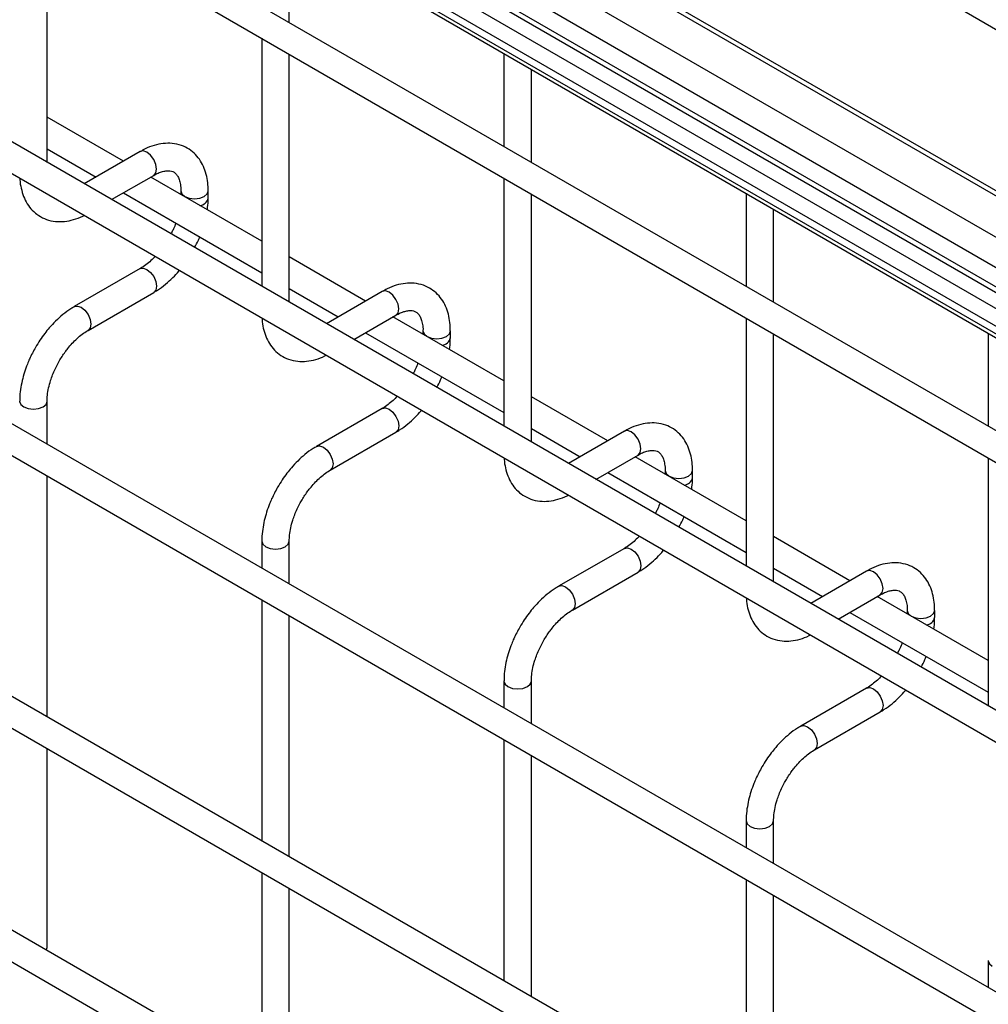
# Model space of a CAD drawing. Header units: inches. Extents: x 0.2 to 10.8, y 0.2 to 8.2.
# Tile 35 of 49: x 10.014 to 10.216, y 4.607 to 4.813. Entities that reach past the tile are written whole.
import ezdxf

# ---------------------------------------------------------------- set-up
doc = ezdxf.new("R2010")
doc.units = ezdxf.units.IN
doc.header["$MEASUREMENT"] = 0

msp = doc.modelspace()

# ---------------------------------------------------------------- linework, layer by layer
for p, q in [((9.61599, 5.15804), (10.27517, 4.77751)), ((10.27833, 4.73227), (9.61599, 5.11463)), ((9.61599, 5.10839), (10.27451, 4.72824)), ((9.64177, 5.10946), (10.26093, 4.75203)), ((10.26093, 4.75096), (9.64177, 5.10839)), ((10.27451, 4.7241), (9.61599, 5.10425)), ((9.61599, 5.10319), (10.27516, 4.72266)), ((10.26403, 4.72566), (9.61599, 5.09976)), ((10.26403, 4.72201), (9.61599, 5.09612)), ((10.34864, 4.67155), (9.61599, 5.0945)), ((9.61599, 5.09375), (10.35011, 4.66995)), ((10.36383, 4.64262), (9.61599, 5.07434)), ((9.61599, 5.06774), (10.36098, 4.63767)), ((10.36383, 4.5843), (9.61599, 5.01602)), ((9.61599, 5.00942), (10.36098, 4.57935)), ((10.36383, 4.52555), (9.61599, 4.95727)), ((9.61599, 4.95067), (10.36098, 4.5206)), ((10.30218, 4.50428), (9.61599, 4.9004)), ((9.61599, 4.89381), (10.36098, 4.46374)), ((10.36383, 4.41993), (9.61599, 4.85165)), ((9.61599, 4.84506), (10.36098, 4.41498)), ((10.02004, 4.78276), (10.02004, 4.83449)), ((10.07055, 4.81193), (10.07055, 4.83133)), ((10.06484, 4.80863), (10.06484, 4.7569)), ((10.07055, 4.7536), (10.07055, 4.80533)), ((10.11534, 4.80548), (10.11534, 4.78607)), ((10.12106, 4.78277), (10.12106, 4.80218)), ((10.03597, 4.783), (10.02004, 4.7922)), ((10.02004, 4.7856), (10.03026, 4.7797)), ((10.03945, 4.78501), (10.0278, 4.77828)), ((10.03351, 4.77499), (10.0423, 4.78006)), ((10.06484, 4.76634), (10.04169, 4.7797)), ((10.11534, 4.77947), (10.11534, 4.72775)), ((10.03597, 4.7764), (10.06484, 4.75974)), ((10.04794, 4.7768), (10.04794, 4.77609)), ((10.05366, 4.77532), (10.05366, 4.7768)), ((10.12106, 4.72445), (10.12106, 4.77617)), ((10.16585, 4.77632), (10.16585, 4.75691)), ((10.17157, 4.75361), (10.17157, 4.77302)), ((10.08648, 4.75385), (10.07055, 4.76304)), ((10.03945, 4.7606), (10.02573, 4.75268)), ((10.02859, 4.74773), (10.0423, 4.75565)), ((10.07055, 4.75644), (10.08076, 4.75055)), ((10.08995, 4.75585), (10.07831, 4.74913)), ((10.08402, 4.74583), (10.09281, 4.7509)), ((10.11534, 4.73718), (10.09219, 4.75055)), ((10.16585, 4.75031), (10.16585, 4.69859)), ((10.08648, 4.74725), (10.11534, 4.73058)), ((10.09845, 4.74765), (10.09845, 4.74694)), ((10.10416, 4.74616), (10.10416, 4.74765)), ((10.17157, 4.69529), (10.17157, 4.74702)), ((10.21636, 4.74716), (10.21636, 4.72776)), ((10.02004, 4.72402), (10.02004, 4.73293)), ((10.13699, 4.72469), (10.12106, 4.73388)), ((10.08995, 4.73144), (10.07624, 4.72353)), ((10.0791, 4.71858), (10.09281, 4.72649)), ((10.12106, 4.72729), (10.13127, 4.72139)), ((10.14046, 4.72669), (10.12881, 4.71997)), ((10.13453, 4.71667), (10.14332, 4.72174)), ((10.16585, 4.70802), (10.1427, 4.72139)), ((10.21636, 4.72116), (10.21636, 4.66943)), ((10.13699, 4.71809), (10.16585, 4.70143)), ((10.14896, 4.71849), (10.14896, 4.71778)), ((10.15467, 4.717), (10.15467, 4.71849)), ((10.02004, 4.66715), (10.02004, 4.71742)), ((10.06484, 4.70377), (10.06484, 4.69816)), ((10.07055, 4.69486), (10.07055, 4.70377)), ((10.18749, 4.69553), (10.17157, 4.70473)), ((10.14046, 4.70228), (10.12675, 4.69437)), ((10.17157, 4.69813), (10.18178, 4.69223)), ((10.19097, 4.69754), (10.17932, 4.69081)), ((10.12961, 4.68942), (10.14332, 4.69734)), ((10.06484, 4.69156), (10.06484, 4.64129)), ((10.18504, 4.68751), (10.19383, 4.69259)), ((10.21636, 4.67887), (10.19321, 4.69223)), ((10.19947, 4.68933), (10.19947, 4.68862)), ((10.20518, 4.68784), (10.20518, 4.68933)), ((10.07055, 4.63799), (10.07055, 4.68826)), ((10.18749, 4.68893), (10.21636, 4.67227)), ((10.11534, 4.67462), (10.11534, 4.669)), ((10.12106, 4.6657), (10.12106, 4.67462)), ((10.19097, 4.67313), (10.17726, 4.66521)), ((10.18011, 4.66026), (10.19383, 4.66818)), ((10.02004, 4.61908), (10.02004, 4.66055)), ((10.11534, 4.6624), (10.11534, 4.61213)), ((10.12106, 4.60884), (10.12106, 4.6591)), ((10.16585, 4.64546), (10.16585, 4.63984)), ((10.17157, 4.63654), (10.17157, 4.64546)), ((10.06484, 4.63469), (10.06484, 4.59254)), ((10.16585, 4.63325), (10.16585, 4.58298)), ((10.07055, 4.58992), (10.07055, 4.6314)), ((10.17157, 4.57968), (10.17157, 4.62995)), ((10.01986, 4.6185), (10.02004, 4.61908)), ((10.21636, 4.6163), (10.21636, 4.61069))]:
    msp.add_line(p, q)
at = {"flags": 128}
for points in [[(10.0423, 4.78006), (10.0423, 4.78006), (10.04274, 4.78056), (10.04289, 4.78137), (10.04274, 4.78235), (10.0423, 4.78336), (10.04165, 4.78424), (10.04087, 4.78487), (10.0401, 4.78514), (10.03945, 4.78501)], [(10.04794, 4.7768), (10.04816, 4.77617), (10.04878, 4.77564), (10.04971, 4.77528), (10.0508, 4.77515), (10.05189, 4.77528), (10.05282, 4.77564), (10.05344, 4.77617), (10.05366, 4.77679)], [(10.03945, 4.7606), (10.0401, 4.76073), (10.04087, 4.76046), (10.04165, 4.75983), (10.0423, 4.75895), (10.04274, 4.75794), (10.04289, 4.75696), (10.04274, 4.75615), (10.0423, 4.75565), (10.0423, 4.75565)], [(10.09281, 4.7509), (10.09281, 4.7509), (10.09325, 4.75141), (10.0934, 4.75221), (10.09325, 4.75319), (10.09281, 4.7542), (10.09216, 4.75509), (10.09138, 4.75571), (10.09061, 4.75598), (10.08995, 4.75585)], [(10.02572, 4.75268), (10.02573, 4.75268), (10.02639, 4.75281), (10.02716, 4.75254), (10.02793, 4.75192), (10.02859, 4.75103), (10.02903, 4.75002), (10.02918, 4.74904)], [(10.02918, 4.74904), (10.02903, 4.74824), (10.02859, 4.74773), (10.02858, 4.74773)], [(10.09845, 4.74764), (10.09867, 4.74701), (10.09929, 4.74648), (10.10021, 4.74612), (10.10131, 4.746), (10.1024, 4.74612), (10.10333, 4.74648), (10.10395, 4.74701), (10.10416, 4.74764)], [(10.01433, 4.73294), (10.01433, 4.73293), (10.01455, 4.7323), (10.01517, 4.73176)], [(10.01517, 4.73176), (10.01609, 4.73141), (10.01719, 4.73128), (10.01828, 4.73141), (10.01921, 4.73176), (10.01983, 4.7323), (10.02004, 4.73293), (10.02004, 4.73294)], [(10.08995, 4.73144), (10.09061, 4.73157), (10.09138, 4.7313), (10.09216, 4.73068), (10.09281, 4.72979), (10.09325, 4.72878), (10.0934, 4.7278), (10.09325, 4.727), (10.09281, 4.72649), (10.09281, 4.72649)], [(10.14332, 4.72174), (10.14332, 4.72174), (10.14376, 4.72225), (10.14391, 4.72305), (10.14376, 4.72403), (10.14332, 4.72504), (10.14266, 4.72593), (10.14189, 4.72655), (10.14112, 4.72682), (10.14046, 4.72669)], [(10.07623, 4.72352), (10.07624, 4.72353), (10.0769, 4.72365), (10.07767, 4.72338), (10.07844, 4.72276), (10.0791, 4.72188), (10.07954, 4.72087), (10.07969, 4.71989)], [(10.07969, 4.71989), (10.07954, 4.71908), (10.0791, 4.71858), (10.07909, 4.71857)], [(10.14896, 4.71848), (10.14917, 4.71786), (10.14979, 4.71732), (10.15072, 4.71696), (10.15181, 4.71684), (10.15291, 4.71696), (10.15383, 4.71732), (10.15445, 4.71786), (10.15467, 4.71848)], [(10.06484, 4.70378), (10.06484, 4.70377), (10.06505, 4.70314), (10.06567, 4.70261)], [(10.06567, 4.70261), (10.0666, 4.70225), (10.06769, 4.70212), (10.06879, 4.70225), (10.06971, 4.70261), (10.07033, 4.70314), (10.07055, 4.70377), (10.07055, 4.70378)], [(10.14046, 4.70228), (10.14112, 4.70241), (10.14189, 4.70214), (10.14266, 4.70152), (10.14332, 4.70064), (10.14376, 4.69963), (10.14391, 4.69864), (10.14376, 4.69784), (10.14332, 4.69734), (10.14332, 4.69734)], [(10.19383, 4.69259), (10.19383, 4.69259), (10.19426, 4.69309), (10.19442, 4.6939), (10.19426, 4.69488), (10.19383, 4.69589), (10.19317, 4.69677), (10.1924, 4.69739), (10.19162, 4.69766), (10.19097, 4.69754)], [(10.12674, 4.69436), (10.12675, 4.69437), (10.1274, 4.6945), (10.12818, 4.69423), (10.12895, 4.6936), (10.12961, 4.69272), (10.13004, 4.69171), (10.1302, 4.69073)], [(10.1302, 4.69073), (10.13004, 4.68992), (10.12961, 4.68942), (10.1296, 4.68942)], [(10.19947, 4.68932), (10.19968, 4.6887), (10.2003, 4.68816), (10.20123, 4.68781), (10.20232, 4.68768), (10.20342, 4.68781), (10.20434, 4.68816), (10.20496, 4.6887), (10.20518, 4.68932)], [(10.11534, 4.67463), (10.11534, 4.67462), (10.11556, 4.67399), (10.11618, 4.67345)], [(10.11618, 4.67345), (10.11711, 4.67309), (10.1182, 4.67297), (10.1193, 4.67309), (10.12022, 4.67345), (10.12084, 4.67399), (10.12106, 4.67462), (10.12106, 4.67462)], [(10.19097, 4.67313), (10.19162, 4.67325), (10.1924, 4.67299), (10.19317, 4.67236), (10.19383, 4.67148), (10.19426, 4.67047), (10.19442, 4.66949), (10.19426, 4.66868), (10.19383, 4.66818), (10.19383, 4.66818)], [(10.17724, 4.6652), (10.17726, 4.66521), (10.17791, 4.66534), (10.17868, 4.66507), (10.17946, 4.66445), (10.18011, 4.66356), (10.18055, 4.66255), (10.1807, 4.66157)], [(10.1807, 4.66157), (10.18055, 4.66077), (10.18011, 4.66026), (10.18011, 4.66026)], [(10.16585, 4.64547), (10.16585, 4.64546), (10.16607, 4.64483), (10.16669, 4.64429)], [(10.16669, 4.64429), (10.16762, 4.64394), (10.16871, 4.64381), (10.1698, 4.64394), (10.17073, 4.64429), (10.17135, 4.64483), (10.17157, 4.64546), (10.17157, 4.64547)], [(10.21636, 4.61631), (10.21636, 4.6163), (10.21658, 4.61567), (10.2172, 4.61514)]]:
    msp.add_lwpolyline(points, dxfattribs=at)
for centre in [(10.05176, 4.77573), (10.10227, 4.74658), (10.15278, 4.71742), (10.20328, 4.68826)]:
    msp.add_arc(centre, 0.00194, 274.629, 347.235)
for points, knots in [([(10.05363, 4.77679), (10.05363, 4.77722), (10.05363, 4.77827), (10.05337, 4.77986), (10.05287, 4.78154), (10.05209, 4.78308), (10.05104, 4.78444), (10.04969, 4.78556), (10.04803, 4.78638), (10.04619, 4.78677), (10.04427, 4.78675), (10.04237, 4.78634), (10.04075, 4.78574), (10.0398, 4.78518), (10.03945, 4.78497)], [0, 0, 0, 0, 0.055567, 0.138504, 0.222425, 0.30696, 0.392199, 0.479244, 0.570497, 0.669499, 0.760713, 0.85404, 0.947565, 1, 1, 1, 1]), ([(10.0423, 4.78005), (10.0426, 4.78022), (10.04326, 4.78058), (10.04418, 4.78089), (10.04502, 4.78104), (10.04574, 4.78103), (10.04633, 4.78086), (10.04679, 4.78056), (10.04724, 4.78001), (10.04762, 4.77923), (10.04786, 4.77817), (10.04797, 4.77734), (10.04794, 4.77683), (10.04794, 4.7768)], [0, 0, 0, 0, 0.076428, 0.164725, 0.254558, 0.348532, 0.453621, 0.589733, 0.695706, 0.796658, 0.895931, 0.994242, 1, 1, 1, 1]), ([(10.01437, 4.77944), (10.01437, 4.77934), (10.01438, 4.77862), (10.01462, 4.77735), (10.01511, 4.77565), (10.01588, 4.7741), (10.01693, 4.77274), (10.01828, 4.77161), (10.01993, 4.77079), (10.02177, 4.77038), (10.02369, 4.77039), (10.02558, 4.77079), (10.02695, 4.77126), (10.02766, 4.77166), (10.02775, 4.77171)], [0, 0, 0, 0, 0.013723, 0.10406, 0.195472, 0.287558, 0.380399, 0.475166, 0.574431, 0.682027, 0.781307, 0.88292, 0.98483, 1, 1, 1, 1]), ([(10.05348, 4.77289), (10.05356, 4.77351), (10.05367, 4.77433), (10.05364, 4.77511), (10.05363, 4.77531)], [0, 0, 0, 0, 0.751133, 1, 1, 1, 1]), ([(10.04689, 4.7701), (10.04686, 4.77), (10.04668, 4.76949), (10.04635, 4.76872), (10.04601, 4.76809), (10.04588, 4.76785)], [0, 0, 0, 0, 0.1388369, 0.673422, 1, 1, 1, 1]), ([(10.05082, 4.76499), (10.0511, 4.76551), (10.0515, 4.76624), (10.05181, 4.76699), (10.0519, 4.76721)], [0, 0, 0, 0, 0.707249, 1, 1, 1, 1]), ([(10.04259, 4.76315), (10.0423, 4.76285), (10.04166, 4.7622), (10.04065, 4.76138), (10.03988, 4.76083), (10.03949, 4.76063), (10.03945, 4.76061)], [0, 0, 0, 0, 0.278956, 0.614263, 0.955326, 1, 1, 1, 1]), ([(10.0423, 4.75569), (10.04256, 4.75583), (10.0434, 4.75628), (10.04473, 4.75731), (10.04622, 4.75866), (10.04718, 4.75965), (10.04761, 4.76019), (10.04764, 4.76023)], [0, 0, 0, 0, 0.135479, 0.439426, 0.721927, 0.979873, 1, 1, 1, 1]), ([(10.10414, 4.74764), (10.10414, 4.74806), (10.10414, 4.74911), (10.10388, 4.7507), (10.10338, 4.75238), (10.1026, 4.75392), (10.10154, 4.75528), (10.10019, 4.7564), (10.09854, 4.75722), (10.0967, 4.75761), (10.09478, 4.75759), (10.09288, 4.75718), (10.09126, 4.75659), (10.0903, 4.75602), (10.08996, 4.75582)], [0, 0, 0, 0, 0.055567, 0.138504, 0.222425, 0.30696, 0.392199, 0.479244, 0.570497, 0.669499, 0.760713, 0.85404, 0.947565, 1, 1, 1, 1]), ([(10.02574, 4.75265), (10.0255, 4.75252), (10.02468, 4.75208), (10.02336, 4.75107), (10.02184, 4.74972), (10.02059, 4.74838), (10.01951, 4.74705), (10.01854, 4.7457), (10.01794, 4.7447), (10.01763, 4.74419)], [0, 0, 0, 0, 0.07606, 0.263025, 0.437356, 0.597789, 0.719605, 0.857445, 1, 1, 1, 1]), ([(10.09281, 4.75089), (10.09311, 4.75106), (10.09377, 4.75142), (10.09469, 4.75173), (10.09553, 4.75189), (10.09624, 4.75187), (10.09684, 4.7517), (10.0973, 4.7514), (10.09775, 4.75085), (10.09812, 4.75007), (10.09837, 4.74902), (10.09848, 4.74818), (10.09845, 4.74767), (10.09844, 4.74764)], [0, 0, 0, 0, 0.076428, 0.164725, 0.254558, 0.348532, 0.453621, 0.589733, 0.695706, 0.796658, 0.895931, 0.994242, 1, 1, 1, 1]), ([(10.06488, 4.75028), (10.06488, 4.75019), (10.06489, 4.74946), (10.06512, 4.74819), (10.06561, 4.74649), (10.06639, 4.74495), (10.06744, 4.74358), (10.06879, 4.74245), (10.07044, 4.74163), (10.07227, 4.74122), (10.0742, 4.74123), (10.07609, 4.74164), (10.07746, 4.7421), (10.07817, 4.7425), (10.07826, 4.74256)], [0, 0, 0, 0, 0.013723, 0.10406, 0.195472, 0.287558, 0.380399, 0.475166, 0.574431, 0.682027, 0.781307, 0.88292, 0.98483, 1, 1, 1, 1]), ([(10.02258, 4.74133), (10.02298, 4.74198), (10.02354, 4.74288), (10.02447, 4.7441), (10.02529, 4.74506), (10.02631, 4.74607), (10.02737, 4.74694), (10.02815, 4.7475), (10.02854, 4.7477), (10.02859, 4.74772)], [0, 0, 0, 0, 0.233129, 0.327944, 0.483213, 0.641195, 0.806921, 0.975516, 1, 1, 1, 1]), ([(10.10399, 4.74374), (10.10407, 4.74435), (10.10418, 4.74518), (10.10415, 4.74596), (10.10414, 4.74615)], [0, 0, 0, 0, 0.751133, 1, 1, 1, 1]), ([(10.01763, 4.74419), (10.01719, 4.74338), (10.01658, 4.74224), (10.01585, 4.7405), (10.01531, 4.739), (10.01482, 4.73722), (10.01448, 4.73539), (10.01432, 4.73394), (10.01435, 4.73314), (10.01435, 4.73294)], [0, 0, 0, 0, 0.221131, 0.31129, 0.45988, 0.612568, 0.774969, 0.943008, 1, 1, 1, 1]), ([(10.02005, 4.73294), (10.02006, 4.73336), (10.02008, 4.73422), (10.02034, 4.73571), (10.02072, 4.73714), (10.02119, 4.73847), (10.02177, 4.73984), (10.02228, 4.74078), (10.02258, 4.74133)], [0, 0, 0, 0, 0.169404, 0.352436, 0.534098, 0.667609, 0.805654, 1, 1, 1, 1]), ([(10.0974, 4.74094), (10.09736, 4.74084), (10.09718, 4.74033), (10.09686, 4.73957), (10.09652, 4.73893), (10.09639, 4.73869)], [0, 0, 0, 0, 0.138837, 0.673422, 1, 1, 1, 1]), ([(10.10133, 4.73584), (10.10161, 4.73635), (10.102, 4.73708), (10.10231, 4.73783), (10.1024, 4.73805)], [0, 0, 0, 0, 0.707249, 1, 1, 1, 1]), ([(10.09309, 4.73399), (10.09281, 4.7337), (10.09217, 4.73305), (10.09116, 4.73223), (10.09039, 4.73167), (10.09, 4.73148), (10.08996, 4.73145)], [0, 0, 0, 0, 0.278956, 0.614263, 0.955326, 1, 1, 1, 1]), ([(10.09281, 4.72653), (10.09307, 4.72667), (10.09391, 4.72713), (10.09524, 4.72815), (10.09673, 4.7295), (10.09768, 4.73049), (10.09812, 4.73103), (10.09815, 4.73107)], [0, 0, 0, 0, 0.135479, 0.439426, 0.721927, 0.979873, 1, 1, 1, 1]), ([(10.15465, 4.71848), (10.15465, 4.7189), (10.15465, 4.71995), (10.15439, 4.72154), (10.15388, 4.72322), (10.15311, 4.72477), (10.15205, 4.72613), (10.1507, 4.72725), (10.14905, 4.72806), (10.14721, 4.72846), (10.14528, 4.72843), (10.14339, 4.72803), (10.14177, 4.72743), (10.14081, 4.72686), (10.14047, 4.72666)], [0, 0, 0, 0, 0.055567, 0.138504, 0.222425, 0.30696, 0.392199, 0.479244, 0.570497, 0.669499, 0.760713, 0.85404, 0.947565, 1, 1, 1, 1]), ([(10.07625, 4.72349), (10.07601, 4.72336), (10.07518, 4.72292), (10.07387, 4.72191), (10.07235, 4.72056), (10.0711, 4.71922), (10.07002, 4.71789), (10.06905, 4.71654), (10.06845, 4.71554), (10.06814, 4.71503)], [0, 0, 0, 0, 0.07606, 0.263025, 0.437356, 0.597789, 0.719605, 0.857445, 1, 1, 1, 1]), ([(10.14331, 4.72173), (10.14362, 4.7219), (10.14428, 4.72226), (10.14519, 4.72257), (10.14604, 4.72273), (10.14675, 4.72271), (10.14735, 4.72254), (10.14781, 4.72224), (10.14826, 4.72169), (10.14863, 4.72091), (10.14887, 4.71986), (10.14898, 4.71902), (10.14895, 4.71851), (10.14895, 4.71848)], [0, 0, 0, 0, 0.076428, 0.164725, 0.254558, 0.348532, 0.453621, 0.589733, 0.695706, 0.796658, 0.895931, 0.994242, 1, 1, 1, 1]), ([(10.11539, 4.72112), (10.11539, 4.72103), (10.1154, 4.7203), (10.11563, 4.71903), (10.11612, 4.71734), (10.1169, 4.71579), (10.11795, 4.71442), (10.11929, 4.7133), (10.12094, 4.71247), (10.12278, 4.71206), (10.1247, 4.71207), (10.1266, 4.71248), (10.12797, 4.71294), (10.12868, 4.71335), (10.12877, 4.7134)], [0, 0, 0, 0, 0.013723, 0.10406, 0.195472, 0.287558, 0.380399, 0.475166, 0.574431, 0.682027, 0.781307, 0.88292, 0.98483, 1, 1, 1, 1]), ([(10.07309, 4.71218), (10.07349, 4.71282), (10.07404, 4.71372), (10.07498, 4.71494), (10.0758, 4.7159), (10.07682, 4.71691), (10.07787, 4.71778), (10.07865, 4.71834), (10.07905, 4.71854), (10.0791, 4.71857)], [0, 0, 0, 0, 0.233129, 0.327944, 0.483213, 0.641195, 0.806921, 0.975516, 1, 1, 1, 1]), ([(10.1545, 4.71458), (10.15458, 4.7152), (10.15468, 4.71602), (10.15466, 4.7168), (10.15465, 4.71699)], [0, 0, 0, 0, 0.751133, 1, 1, 1, 1]), ([(10.06814, 4.71503), (10.0677, 4.71422), (10.06709, 4.71308), (10.06635, 4.71134), (10.06582, 4.70984), (10.06532, 4.70806), (10.06499, 4.70623), (10.06483, 4.70478), (10.06485, 4.70399), (10.06486, 4.70378)], [0, 0, 0, 0, 0.221131, 0.31129, 0.45988, 0.612568, 0.774969, 0.943008, 1, 1, 1, 1]), ([(10.07056, 4.70378), (10.07057, 4.7042), (10.07059, 4.70507), (10.07084, 4.70655), (10.07123, 4.70798), (10.0717, 4.70931), (10.07227, 4.71068), (10.07279, 4.71162), (10.07309, 4.71218)], [0, 0, 0, 0, 0.169404, 0.352436, 0.534098, 0.667609, 0.805654, 1, 1, 1, 1]), ([(10.14791, 4.71179), (10.14787, 4.71168), (10.14769, 4.71117), (10.14736, 4.71041), (10.14702, 4.70977), (10.1469, 4.70953)], [0, 0, 0, 0, 0.1388369, 0.673422, 1, 1, 1, 1]), ([(10.15184, 4.70668), (10.15212, 4.70719), (10.15251, 4.70792), (10.15282, 4.70868), (10.15291, 4.7089)], [0, 0, 0, 0, 0.707249, 1, 1, 1, 1]), ([(10.1436, 4.70484), (10.14331, 4.70454), (10.14268, 4.70389), (10.14167, 4.70307), (10.14089, 4.70252), (10.14051, 4.70232), (10.14046, 4.7023)], [0, 0, 0, 0, 0.278956, 0.614263, 0.955326, 1, 1, 1, 1]), ([(10.14331, 4.69737), (10.14357, 4.69751), (10.14442, 4.69797), (10.14575, 4.69899), (10.14724, 4.70034), (10.14819, 4.70134), (10.14863, 4.70188), (10.14866, 4.70192)], [0, 0, 0, 0, 0.135479, 0.439426, 0.721927, 0.979873, 1, 1, 1, 1]), ([(10.20516, 4.68932), (10.20516, 4.68974), (10.20515, 4.6908), (10.2049, 4.69238), (10.20439, 4.69407), (10.20361, 4.69561), (10.20256, 4.69697), (10.20121, 4.69809), (10.19955, 4.6989), (10.19771, 4.6993), (10.19579, 4.69928), (10.1939, 4.69887), (10.19228, 4.69827), (10.19132, 4.6977), (10.19097, 4.6975)], [0, 0, 0, 0, 0.055567, 0.138504, 0.222425, 0.30696, 0.392199, 0.479244, 0.570497, 0.669499, 0.760713, 0.85404, 0.947565, 1, 1, 1, 1]), ([(10.12675, 4.69433), (10.12651, 4.69421), (10.12569, 4.69376), (10.12437, 4.69276), (10.12286, 4.69141), (10.12161, 4.69006), (10.12053, 4.68873), (10.11956, 4.68738), (10.11895, 4.68638), (10.11865, 4.68588)], [0, 0, 0, 0, 0.07606, 0.263025, 0.437356, 0.597789, 0.719605, 0.857445, 1, 1, 1, 1]), ([(10.19382, 4.69258), (10.19413, 4.69274), (10.19478, 4.6931), (10.1957, 4.69342), (10.19655, 4.69357), (10.19726, 4.69355), (10.19785, 4.69339), (10.19832, 4.69309), (10.19877, 4.69253), (10.19914, 4.69176), (10.19938, 4.6907), (10.19949, 4.68986), (10.19946, 4.68936), (10.19946, 4.68933)], [0, 0, 0, 0, 0.076428, 0.164725, 0.254558, 0.348532, 0.453621, 0.589733, 0.695706, 0.796658, 0.895931, 0.994242, 1, 1, 1, 1]), ([(10.16589, 4.69197), (10.1659, 4.69187), (10.16591, 4.69115), (10.16614, 4.68987), (10.16663, 4.68818), (10.16741, 4.68663), (10.16846, 4.68527), (10.1698, 4.68414), (10.17145, 4.68331), (10.17329, 4.68291), (10.17521, 4.68292), (10.17711, 4.68332), (10.17847, 4.68379), (10.17918, 4.68419), (10.17928, 4.68424)], [0, 0, 0, 0, 0.013723, 0.10406, 0.195472, 0.287558, 0.380399, 0.475166, 0.574431, 0.682027, 0.781307, 0.88292, 0.98483, 1, 1, 1, 1]), ([(10.1236, 4.68302), (10.12399, 4.68366), (10.12455, 4.68457), (10.12548, 4.68578), (10.12631, 4.68674), (10.12732, 4.68775), (10.12838, 4.68862), (10.12916, 4.68918), (10.12955, 4.68938), (10.1296, 4.68941)], [0, 0, 0, 0, 0.233129, 0.327944, 0.483213, 0.641195, 0.806921, 0.975516, 1, 1, 1, 1]), ([(10.20501, 4.68542), (10.20509, 4.68604), (10.20519, 4.68686), (10.20516, 4.68764), (10.20516, 4.68783)], [0, 0, 0, 0, 0.751133, 1, 1, 1, 1]), ([(10.11865, 4.68588), (10.11821, 4.68507), (10.11759, 4.68393), (10.11686, 4.68218), (10.11632, 4.68068), (10.11583, 4.67891), (10.1155, 4.67708), (10.11534, 4.67563), (10.11536, 4.67483), (10.11537, 4.67463)], [0, 0, 0, 0, 0.221131, 0.31129, 0.45988, 0.612568, 0.774969, 0.943008, 1, 1, 1, 1]), ([(10.12107, 4.67462), (10.12108, 4.67504), (10.1211, 4.67591), (10.12135, 4.67739), (10.12173, 4.67883), (10.1222, 4.68015), (10.12278, 4.68152), (10.1233, 4.68247), (10.1236, 4.68302)], [0, 0, 0, 0, 0.169404, 0.352436, 0.534098, 0.667609, 0.805654, 1, 1, 1, 1]), ([(10.19842, 4.68263), (10.19838, 4.68252), (10.1982, 4.68201), (10.19787, 4.68125), (10.19753, 4.68062), (10.1974, 4.68037)], [0, 0, 0, 0, 0.1388369, 0.673422, 1, 1, 1, 1]), ([(10.20234, 4.67752), (10.20262, 4.67804), (10.20302, 4.67876), (10.20333, 4.67952), (10.20342, 4.67974)], [0, 0, 0, 0, 0.707249, 1, 1, 1, 1]), ([(10.19411, 4.67568), (10.19382, 4.67538), (10.19319, 4.67473), (10.19217, 4.67391), (10.1914, 4.67336), (10.19102, 4.67316), (10.19097, 4.67314)], [0, 0, 0, 0, 0.278956, 0.614263, 0.955326, 1, 1, 1, 1]), ([(10.19382, 4.66821), (10.19408, 4.66835), (10.19492, 4.66881), (10.19626, 4.66983), (10.19775, 4.67119), (10.1987, 4.67218), (10.19913, 4.67272), (10.19917, 4.67276)], [0, 0, 0, 0, 0.135479, 0.439426, 0.721927, 0.979873, 1, 1, 1, 1]), ([(10.17726, 4.66518), (10.17702, 4.66505), (10.1762, 4.66461), (10.17488, 4.6636), (10.17337, 4.66225), (10.17212, 4.66091), (10.17104, 4.65958), (10.17006, 4.65823), (10.16946, 4.65723), (10.16916, 4.65672)], [0, 0, 0, 0, 0.07606, 0.263025, 0.437356, 0.597789, 0.719605, 0.857445, 1, 1, 1, 1]), ([(10.1741, 4.65386), (10.1745, 4.6545), (10.17506, 4.65541), (10.17599, 4.65663), (10.17682, 4.65759), (10.17783, 4.6586), (10.17889, 4.65947), (10.17967, 4.66002), (10.18006, 4.66023), (10.18011, 4.66025)], [0, 0, 0, 0, 0.233129, 0.327944, 0.483213, 0.641195, 0.806921, 0.975516, 1, 1, 1, 1]), ([(10.16916, 4.65672), (10.16872, 4.65591), (10.1681, 4.65477), (10.16737, 4.65302), (10.16683, 4.65153), (10.16634, 4.64975), (10.16601, 4.64792), (10.16584, 4.64647), (10.16587, 4.64567), (10.16588, 4.64547)], [0, 0, 0, 0, 0.221131, 0.31129, 0.45988, 0.612568, 0.774969, 0.943008, 1, 1, 1, 1]), ([(10.17157, 4.64546), (10.17159, 4.64588), (10.17161, 4.64675), (10.17186, 4.64823), (10.17224, 4.64967), (10.17271, 4.651), (10.17329, 4.65236), (10.1738, 4.65331), (10.1741, 4.65386)], [0, 0, 0, 0, 0.169404, 0.352436, 0.534098, 0.667609, 0.805654, 1, 1, 1, 1])]:
    msp.add_open_spline(points, degree=3, knots=knots)

doc.saveas('drawing.dxf')
